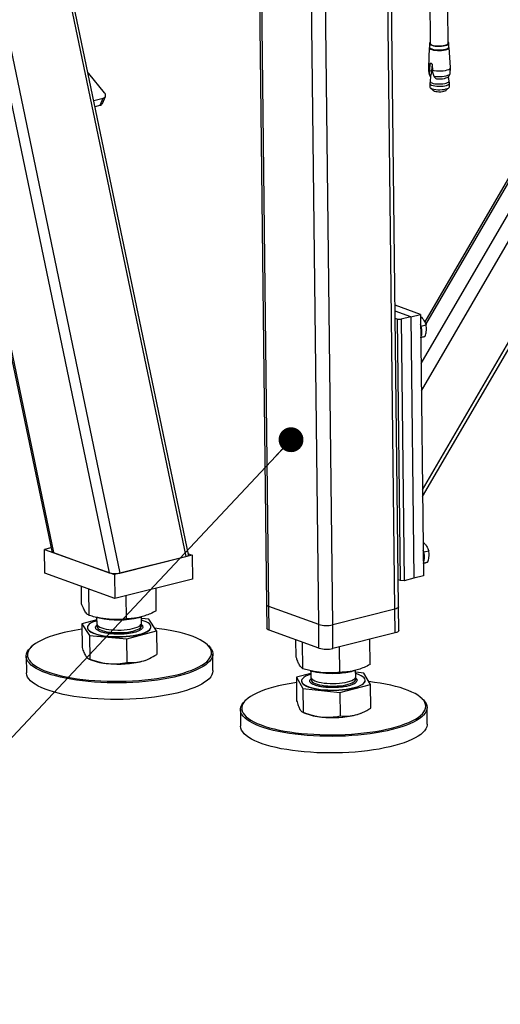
# Model space of a CAD drawing. Header units: millimetres. Extents: x 0 to 841, y 0 to 594.
# Tile 18 of 177: x 130 to 149, y 36 to 76. Entities that reach past the tile are written whole.
import ezdxf

# ---------------------------------------------------------------- set-up
doc = ezdxf.new("R2010")
doc.units = ezdxf.units.MM
doc.layers.add('NOTES', color=6, linetype='Continuous')
doc.layers.add('TRAIT-FORT', color=4, linetype='Continuous', lineweight=25)
doc.dimstyles.new('SLDDIMSTYLE2', dxfattribs={"dimtxt": 0.18, "dimasz": 1, "dimexe": 0, "dimexo": 0.0625, "dimgap": 0, "dimtad": 0, "dimtih": 1, "dimtoh": 1, "dimdec": 0, "dimrnd": 1e-09, "dimzin": 0, "dimdsep": 46, "dimtxsty": 'Standard', "dimblk1": 'DOT', "dimblk2": 'DOT', "dimsah": 1, "dimcen": 0.09, "dimadec": 0, "dimazin": 0, "dimtfac": 1, "dimtdec": 0, "dimtofl": 0, "dimtmove": 0, "dimatfit": 3, "dimldrblk": 'DOT', "dimfxl": 1, "dimfrac": 2, "dimtolj": 1, "dimtzin": 0, "dimarcsym": 0})

# ---------------------------------------------------------------- blocks, each defined once
blk = doc.blocks.new('_Dot')
at = {"color": 0, "linetype": 'ByBlock', "lineweight": -2}
blk.add_line((-0.5, 0), (-1, 0), dxfattribs=at)
at = {"color": 0, "linetype": 'ByBlock', "const_width": 0.5}
blk.add_lwpolyline([(-0.25, 0, 1), (0.25, 0, 1)], format="xyb", close=True, dxfattribs=at)

msp = doc.modelspace()

# ---------------------------------------------------------------- linework, layer by layer
at = {"layer": 'TRAIT-FORT', "color": 4, "linetype": 'Continuous', "lineweight": 25}
for p, q in [((130.113, 84.457), (136.435, 54.177)), ((136.542, 54.253), (130.23, 84.486)), ((127.056, 83.692), (133.354, 53.527)), ((127.464, 83.794), (133.786, 53.515)), ((125.116, 83.057), (131.113, 54.333)), ((125.169, 82.516), (131.042, 54.388)), ((139.365, 79.595), (139.678, 52.243)), ((139.767, 52.17), (139.453, 79.59)), ((144.828, 52.059), (144.512, 79.647)), ((144.977, 52.154), (144.661, 79.685)), ((142.335, 51.436), (142.021, 78.799)), ((141.772, 51.448), (141.461, 78.645)), ((146.231, 76.763), (146.253, 74.791)), ((146.973, 74.799), (146.957, 76.163)), ((152.586, 74.863), (146.031, 63.61)), ((146.081, 63.501), (152.68, 74.83)), ((146.22, 74.791), (146.222, 74.643)), ((147.007, 74.651), (147.006, 74.799)), ((145.887, 61.932), (153.157, 74.411)), ((146.217, 74.621), (146.182, 73.813)), ((147.067, 73.823), (147.013, 74.63)), ((146.32, 73.969), (146.245, 73.951)), ((132.537, 73.577), (132.509, 73.57)), ((133.164, 72.808), (132.537, 73.577)), ((146.228, 73.537), (146.235, 73.669)), ((146.233, 73.751), (146.245, 73.951)), ((146.235, 73.669), (146.233, 73.751)), ((146.311, 73.688), (146.235, 73.669)), ((146.33, 73.948), (146.311, 73.688)), ((146.337, 73.918), (146.339, 73.712)), ((146.339, 73.712), (146.347, 73.629)), ((146.347, 73.629), (146.398, 73.476)), ((145.899, 60.833), (153.169, 73.312)), ((146.234, 73.181), (146.236, 73.044)), ((146.252, 73.273), (146.235, 73.189)), ((146.264, 73.46), (146.252, 73.271)), ((146.255, 73.466), (146.271, 73.47)), ((146.267, 73.457), (146.255, 73.466)), ((146.271, 73.47), (146.267, 73.457)), ((146.474, 73.387), (146.507, 73.371)), ((147.009, 73.28), (146.993, 73.465)), ((147.028, 73.198), (147.009, 73.282)), ((147.031, 73.053), (147.029, 73.19)), ((146.256, 73.007), (146.376, 72.901)), ((146.894, 72.907), (147.011, 73.016)), ((132.733, 72.498), (133.106, 72.591)), ((132.984, 72.305), (133.106, 72.591)), ((133.077, 72.376), (133.199, 72.661)), ((132.784, 72.255), (132.984, 72.305)), ((145.945, 56.858), (153.215, 69.338)), ((145.948, 56.59), (153.218, 69.069)), ((145.864, 63.902), (144.838, 64.271)), ((145.475, 63.804), (144.841, 64.032)), ((144.844, 63.746), (144.944, 63.71)), ((144.944, 63.71), (145.085, 63.707)), ((145.065, 53.21), (144.944, 63.71)), ((145.475, 63.804), (145.085, 63.707)), ((145.085, 63.707), (145.206, 53.207)), ((145.475, 63.804), (145.864, 63.902)), ((145.475, 63.804), (145.595, 53.304)), ((145.864, 63.902), (145.985, 53.402)), ((145.89, 63.43), (146.089, 63.479)), ((145.881, 62.985), (146.056, 63.028)), ((131.012, 54.53), (130.75, 54.464)), ((130.75, 54.464), (133.57, 53.449)), ((130.761, 53.51), (130.75, 54.464)), ((131.113, 54.333), (133.354, 53.527)), ((136.687, 54.229), (133.57, 53.449)), ((136.536, 54.283), (136.687, 54.229)), ((136.687, 54.229), (136.698, 53.274)), ((145.994, 54.361), (146.193, 54.411)), ((133.786, 53.515), (136.435, 54.177)), ((145.985, 53.916), (146.16, 53.96)), ((133.581, 52.495), (130.761, 53.51)), ((133.57, 53.449), (133.581, 52.495)), ((145.985, 53.402), (145.595, 53.304)), ((136.698, 53.274), (133.581, 52.495)), ((145.065, 53.21), (144.965, 53.246)), ((145.206, 53.207), (145.065, 53.21)), ((145.595, 53.304), (145.206, 53.207)), ((132.241, 52.271), (132.233, 52.98)), ((132.548, 51.81), (132.536, 52.871)), ((134.05, 51.673), (134.039, 52.61)), ((135.246, 51.997), (135.235, 52.909)), ((139.678, 52.243), (139.689, 51.289)), ((141.772, 51.448), (139.767, 52.17)), ((139.778, 51.216), (139.767, 52.17)), ((144.828, 52.059), (142.335, 51.436)), ((144.839, 51.105), (144.828, 52.059)), ((144.988, 51.2), (144.977, 52.154)), ((132.85, 51.629), (132.251, 51.467)), ((132.251, 51.467), (132.557, 51.007)), ((132.251, 51.467), (132.261, 50.52)), ((132.816, 51.739), (132.947, 51.709)), ((132.848, 51.732), (132.851, 51.481)), ((134.55, 51.727), (134.622, 51.746)), ((134.651, 51.501), (134.648, 51.755)), ((134.948, 51.654), (134.649, 51.681)), ((135.255, 51.193), (134.948, 51.654)), ((141.783, 50.494), (141.772, 51.448)), ((142.346, 50.481), (142.335, 51.436)), ((132.475, 51.325), (132.475, 51.316)), ((134.059, 50.869), (135.255, 51.193)), ((135.031, 51.345), (135.031, 51.354)), ((135.255, 51.193), (135.266, 50.246)), ((141.783, 50.494), (139.778, 51.216)), ((144.839, 51.105), (142.346, 50.481)), ((132.557, 51.007), (134.059, 50.869)), ((132.557, 51.007), (132.568, 50.059)), ((134.07, 49.922), (134.059, 50.869)), ((137.324, 50.607), (137.276, 50.65)), ((140.866, 50.136), (140.858, 50.827)), ((141.128, 49.672), (141.116, 50.734)), ((143.84, 49.836), (143.829, 50.852)), ((130.246, 50.57), (130.199, 50.526)), ((137.523, 49.593), (137.515, 50.261)), ((142.615, 49.522), (142.604, 50.546)), ((130.016, 50.175), (130.024, 49.507)), ((132.521, 50.071), (132.611, 50.031)), ((134.924, 50.058), (134.973, 50.081)), ((141.459, 49.482), (140.875, 49.332)), ((141.435, 49.589), (141.556, 49.561)), ((141.458, 49.584), (141.461, 49.333)), ((143.159, 49.579), (143.232, 49.598)), ((143.26, 49.353), (143.257, 49.607)), ((143.587, 49.496), (143.258, 49.529)), ((143.85, 49.032), (143.587, 49.496)), ((140.875, 49.332), (141.137, 48.869)), ((140.875, 49.332), (140.886, 48.385)), ((141.085, 49.177), (141.085, 49.168)), ((143.64, 49.197), (143.64, 49.207)), ((141.137, 48.869), (142.625, 48.719)), ((141.137, 48.869), (141.148, 47.922)), ((142.625, 48.719), (143.85, 49.032)), ((142.625, 48.719), (142.636, 47.772)), ((143.86, 48.085), (143.85, 49.032)), ((138.855, 48.422), (138.808, 48.378)), ((145.934, 48.46), (145.886, 48.502)), ((138.625, 48.028), (138.633, 47.359)), ((141.114, 47.931), (141.22, 47.884)), ((143.534, 47.91), (143.594, 47.939)), ((146.132, 47.445), (146.125, 48.113))]:
    msp.add_line(p, q, dxfattribs=at)
at = {"layer": 'TRAIT-FORT', "color": 4, "linetype": 'Continuous', "lineweight": 25, "flags": 128}
for points in [[(146.253, 74.837), (146.245, 74.831), (146.224, 74.807), (146.222, 74.781), (146.238, 74.757), (146.271, 74.734), (146.321, 74.714), (146.384, 74.698), (146.458, 74.686), (146.539, 74.68), (146.624, 74.678), (146.708, 74.683), (146.788, 74.692), (146.859, 74.706)], [(146.253, 74.791), (146.253, 74.791), (146.263, 74.767), (146.289, 74.745), (146.332, 74.725), (146.39, 74.709), (146.458, 74.697), (146.535, 74.689), (146.614, 74.688), (146.695, 74.691), (146.77, 74.7), (146.839, 74.714)], [(146.839, 74.714), (146.895, 74.732), (146.938, 74.752), (146.964, 74.775), (146.973, 74.799)], [(146.859, 74.706), (146.919, 74.725), (146.965, 74.747), (146.994, 74.771), (147.005, 74.796), (146.998, 74.821), (146.974, 74.845), (146.973, 74.846)], [(146.217, 74.621), (146.219, 74.609), (146.235, 74.584), (146.269, 74.561), (146.319, 74.541), (146.383, 74.524), (146.458, 74.513), (146.54, 74.506), (146.626, 74.505), (146.711, 74.509), (146.792, 74.519), (146.864, 74.533)], [(146.222, 74.643), (146.224, 74.633), (146.24, 74.609), (146.273, 74.586), (146.323, 74.566), (146.386, 74.55), (146.46, 74.538), (146.541, 74.532), (146.626, 74.53), (146.709, 74.535), (146.789, 74.544), (146.861, 74.559)], [(146.861, 74.559), (146.921, 74.577), (146.966, 74.599), (146.996, 74.623), (147.007, 74.648), (147.007, 74.651)], [(146.864, 74.533), (146.925, 74.552), (146.972, 74.574), (147.001, 74.599), (147.013, 74.624), (147.013, 74.63)], [(132.499, 73.621), (132.508, 73.61), (132.537, 73.577)], [(146.203, 73.574), (146.207, 73.563), (146.228, 73.537)], [(146.339, 73.712), (146.416, 73.698), (146.503, 73.688), (146.595, 73.684), (146.689, 73.687), (146.78, 73.694), (146.864, 73.708), (146.937, 73.726), (146.995, 73.748), (147.038, 73.774), (147.061, 73.801), (147.067, 73.823)], [(146.398, 73.476), (146.477, 73.465), (146.562, 73.459), (146.65, 73.459), (146.737, 73.464), (146.819, 73.474), (146.893, 73.489), (146.956, 73.509), (147.004, 73.531), (147.036, 73.556), (147.051, 73.582), (147.051, 73.586)], [(146.235, 73.189), (146.234, 73.185), (146.241, 73.159), (146.266, 73.135), (146.309, 73.113), (146.366, 73.095), (146.436, 73.081), (146.515, 73.071), (146.6, 73.067), (146.685, 73.069), (146.769, 73.076), (146.846, 73.088), (146.913, 73.105), (146.966, 73.125), (147.005, 73.149), (147.026, 73.174), (147.028, 73.198)], [(146.252, 73.271), (146.258, 73.247), (146.283, 73.224), (146.323, 73.203), (146.378, 73.186), (146.444, 73.172), (146.519, 73.163), (146.6, 73.16), (146.682, 73.161), (146.761, 73.168), (146.835, 73.18), (146.898, 73.196), (146.95, 73.215), (146.986, 73.237), (147.006, 73.261), (147.009, 73.28)], [(146.507, 73.371), (146.587, 73.367), (146.669, 73.367), (146.749, 73.374), (146.823, 73.385), (146.887, 73.401), (146.938, 73.421), (146.971, 73.442)], [(133.106, 72.591), (133.142, 72.604), (133.17, 72.622), (133.191, 72.646), (133.204, 72.675), (133.207, 72.706), (133.201, 72.74), (133.187, 72.774), (133.164, 72.808)], [(146.236, 73.044), (146.237, 73.034), (146.253, 73.009), (146.287, 72.986), (146.338, 72.966), (146.401, 72.95), (146.476, 72.938), (146.559, 72.931), (146.644, 72.93), (146.729, 72.934), (146.81, 72.944), (146.882, 72.959)], [(146.376, 72.901), (146.385, 72.894), (146.422, 72.876), (146.474, 72.862), (146.536, 72.852), (146.605, 72.848), (146.676, 72.849), (146.744, 72.856), (146.805, 72.867), (146.854, 72.883), (146.889, 72.902), (146.894, 72.907)], [(146.882, 72.959), (146.943, 72.977), (146.989, 72.999), (147.019, 73.024), (147.031, 73.049), (147.031, 73.053)], [(139.767, 52.17), (139.724, 52.189), (139.694, 52.211), (139.68, 52.233), (139.678, 52.243)], [(139.767, 52.17), (139.724, 52.189), (139.694, 52.211), (139.68, 52.233), (139.678, 52.243)], [(144.977, 52.154), (144.975, 52.141), (144.959, 52.118), (144.928, 52.096), (144.884, 52.077), (144.828, 52.059)], [(144.977, 52.154), (144.975, 52.141), (144.959, 52.118), (144.928, 52.096), (144.884, 52.077), (144.828, 52.059)], [(132.849, 51.6), (132.771, 51.573), (132.681, 51.536), (132.607, 51.496), (132.548, 51.454), (132.506, 51.41), (132.482, 51.365), (132.475, 51.32), (132.487, 51.275), (132.516, 51.231), (132.562, 51.189), (132.626, 51.149), (132.705, 51.111), (132.799, 51.077), (132.906, 51.046), (133.025, 51.019), (133.154, 50.997), (133.292, 50.98), (133.436, 50.968), (133.585, 50.961), (133.736, 50.959), (133.887, 50.963), (134.036, 50.972), (134.182, 50.986), (134.321, 51.005), (134.452, 51.029), (134.574, 51.057), (134.684, 51.089), (134.781, 51.125), (134.863, 51.163), (134.93, 51.204), (134.981, 51.247), (135.014, 51.292), (135.029, 51.337), (135.027, 51.382), (135.007, 51.426), (135.007, 51.426)], [(132.851, 51.481), (132.858, 51.448), (132.882, 51.412), (132.924, 51.377), (132.981, 51.344), (133.053, 51.314), (133.139, 51.288), (133.237, 51.265), (133.344, 51.247), (133.46, 51.234), (133.581, 51.226), (133.706, 51.223), (133.831, 51.225), (133.956, 51.232), (134.075, 51.244), (134.189, 51.261), (134.294, 51.283), (134.389, 51.308), (134.471, 51.337), (134.539, 51.37), (134.592, 51.404), (134.628, 51.44), (134.648, 51.477), (134.651, 51.501)], [(132.868, 51.429), (132.858, 51.41), (132.852, 51.373), (132.863, 51.336), (132.892, 51.299), (132.937, 51.265), (132.999, 51.233), (133.074, 51.204), (133.163, 51.179), (133.264, 51.157), (133.373, 51.14), (133.491, 51.128), (133.614, 51.121), (133.738, 51.119), (133.864, 51.123), (133.987, 51.131), (134.106, 51.145), (134.218, 51.163), (134.32, 51.185), (134.412, 51.212), (134.491, 51.242), (134.555, 51.275), (134.604, 51.31), (134.636, 51.346), (134.651, 51.383), (134.649, 51.421), (134.634, 51.449)], [(135.007, 51.426), (134.969, 51.47), (134.913, 51.511), (134.842, 51.55), (134.756, 51.586), (134.655, 51.619), (134.65, 51.62)], [(131.114, 51.007), (130.942, 50.949), (130.784, 50.888), (130.64, 50.823), (130.511, 50.756), (130.397, 50.687), (130.3, 50.616), (130.219, 50.543), (130.154, 50.468), (130.107, 50.393), (130.078, 50.317), (130.065, 50.241), (130.071, 50.165), (130.095, 50.09), (130.135, 50.015), (130.193, 49.941), (130.268, 49.87), (130.36, 49.799), (130.468, 49.732), (130.591, 49.666), (130.73, 49.604), (130.883, 49.545), (131.05, 49.489), (131.23, 49.437), (131.422, 49.388), (131.625, 49.344), (131.839, 49.305), (132.061, 49.27), (132.292, 49.24), (132.529, 49.214), (132.773, 49.194), (133.021, 49.178), (133.273, 49.168), (133.527, 49.164), (133.782, 49.164), (134.038, 49.17), (134.291, 49.181), (134.543, 49.197), (134.791, 49.218), (135.033, 49.244), (135.27, 49.275), (135.5, 49.311), (135.721, 49.351), (135.933, 49.395), (136.135, 49.444), (136.325, 49.497), (136.503, 49.553), (136.668, 49.613), (136.82, 49.676), (136.956, 49.742), (137.078, 49.81), (137.184, 49.88), (137.273, 49.952), (137.346, 50.026), (137.402, 50.101), (137.44, 50.177), (137.461, 50.253), (137.464, 50.329), (137.449, 50.405), (137.417, 50.48), (137.368, 50.554), (137.301, 50.627), (137.218, 50.698), (137.118, 50.767), (137.002, 50.833), (136.871, 50.897), (136.725, 50.958), (136.565, 51.016), (136.391, 51.07), (136.205, 51.12), (136.008, 51.166), (135.799, 51.208), (135.581, 51.245), (135.354, 51.278), (135.185, 51.298)], [(132.475, 51.316), (132.475, 51.311), (132.487, 51.266), (132.516, 51.222), (132.563, 51.179), (132.626, 51.139), (132.705, 51.102), (132.799, 51.067), (132.906, 51.036), (133.025, 51.01), (133.155, 50.988), (133.292, 50.97), (133.436, 50.958), (133.585, 50.951), (133.736, 50.95), (133.887, 50.953), (134.037, 50.962), (134.182, 50.976), (134.321, 50.995), (134.452, 51.019), (134.574, 51.047), (134.684, 51.079), (134.781, 51.115), (134.863, 51.154), (134.93, 51.195), (134.981, 51.238), (135.014, 51.282), (135.029, 51.327), (135.031, 51.345)], [(139.778, 51.216), (139.735, 51.235), (139.705, 51.256), (139.691, 51.279), (139.689, 51.289)], [(144.988, 51.2), (144.986, 51.187), (144.97, 51.164), (144.939, 51.142), (144.895, 51.122), (144.839, 51.105)], [(137.324, 50.607), (137.35, 50.584), (137.417, 50.51), (137.468, 50.435), (137.5, 50.359), (137.515, 50.282), (137.511, 50.205), (137.49, 50.128), (137.451, 50.051), (137.395, 49.975), (137.321, 49.901), (137.231, 49.827), (137.123, 49.756), (137, 49.687), (136.862, 49.62), (136.708, 49.557), (136.541, 49.496), (136.36, 49.439), (136.167, 49.385), (135.963, 49.336), (135.748, 49.291), (135.524, 49.25), (135.291, 49.214), (135.051, 49.182), (134.805, 49.156), (134.554, 49.134), (134.299, 49.118), (134.042, 49.107), (133.783, 49.101), (133.524, 49.101), (133.267, 49.106), (133.012, 49.116), (132.76, 49.132), (132.513, 49.152), (132.273, 49.178), (132.039, 49.209), (131.813, 49.244), (131.597, 49.284), (131.391, 49.329), (131.196, 49.378), (131.014, 49.43), (130.845, 49.487), (130.69, 49.547), (130.549, 49.61), (130.424, 49.677), (130.314, 49.745), (130.221, 49.816), (130.145, 49.889), (130.086, 49.964), (130.045, 50.04), (130.022, 50.116), (130.016, 50.193), (130.028, 50.27), (130.058, 50.347), (130.106, 50.423), (130.171, 50.499), (130.199, 50.526)], [(136.46, 48.799), (136.273, 48.743), (136.074, 48.692), (135.865, 48.645), (135.645, 48.602), (135.416, 48.563), (135.179, 48.529), (134.936, 48.5), (134.688, 48.476), (134.435, 48.457), (134.179, 48.444), (133.92, 48.435), (133.662, 48.432), (133.403, 48.435), (133.147, 48.442), (132.893, 48.455), (132.643, 48.473), (132.399, 48.496), (132.162, 48.524), (131.933, 48.558), (131.711, 48.595), (131.5, 48.638), (131.3, 48.685), (131.111, 48.735), (130.935, 48.79), (130.773, 48.849), (130.625, 48.91), (130.492, 48.975), (130.374, 49.043), (130.273, 49.112), (130.189, 49.184), (130.121, 49.258), (130.071, 49.333), (130.039, 49.41), (130.024, 49.486), (130.024, 49.507)], [(137.523, 49.593), (137.523, 49.575), (137.51, 49.498), (137.48, 49.421), (137.433, 49.345), (137.368, 49.269), (137.286, 49.195), (137.186, 49.123), (137.072, 49.053), (136.94, 48.985), (136.794, 48.92), (136.634, 48.858), (136.46, 48.799)], [(141.459, 49.452), (141.421, 49.44), (141.326, 49.404), (141.245, 49.365), (141.179, 49.323), (141.131, 49.28), (141.099, 49.236), (141.085, 49.191), (141.09, 49.146), (141.112, 49.101), (141.151, 49.058), (141.207, 49.017), (141.281, 48.978), (141.369, 48.942), (141.47, 48.91), (141.585, 48.882), (141.71, 48.858), (141.845, 48.839), (141.987, 48.824), (142.134, 48.815), (142.284, 48.811), (142.435, 48.813), (142.586, 48.82), (142.733, 48.832), (142.875, 48.849), (143.01, 48.871), (143.135, 48.897), (143.25, 48.928), (143.353, 48.962), (143.441, 49), (143.514, 49.04), (143.572, 49.082), (143.612, 49.126), (143.635, 49.171), (143.639, 49.216), (143.626, 49.261), (143.595, 49.304), (143.547, 49.347), (143.482, 49.387), (143.402, 49.424), (143.307, 49.458), (143.259, 49.472)], [(140.878, 49.11), (140.81, 49.101), (140.582, 49.064), (140.363, 49.022), (140.154, 48.977), (139.955, 48.927), (139.768, 48.873), (139.592, 48.816), (139.431, 48.755), (139.283, 48.692), (139.151, 48.625), (139.033, 48.556), (138.931, 48.486), (138.846, 48.413), (138.777, 48.339), (138.727, 48.264), (138.693, 48.188), (138.677, 48.112), (138.678, 48.036), (138.696, 47.96), (138.733, 47.885), (138.787, 47.811)], [(138.787, 47.811), (138.858, 47.739), (138.945, 47.669), (139.049, 47.6), (139.169, 47.534), (139.304, 47.471), (139.454, 47.411), (139.618, 47.354), (139.795, 47.301), (139.984, 47.252), (140.184, 47.207), (140.395, 47.166), (140.615, 47.13), (140.844, 47.099), (141.08, 47.072), (141.323, 47.051), (141.57, 47.034), (141.821, 47.023), (142.075, 47.017), (142.33, 47.016), (142.585, 47.02), (142.839, 47.03), (143.091, 47.045), (143.34, 47.064), (143.584, 47.089), (143.823, 47.119), (144.054, 47.154), (144.277, 47.193), (144.492, 47.236), (144.696, 47.284), (144.889, 47.336), (145.071, 47.392), (145.239, 47.451), (145.394, 47.513), (145.534, 47.578), (145.659, 47.645), (145.769, 47.715), (145.862, 47.787), (145.939, 47.86), (145.999, 47.935), (146.042, 48.01), (146.067, 48.086), (146.074, 48.163), (146.064, 48.238), (146.036, 48.314), (145.991, 48.388), (145.929, 48.461), (145.849, 48.533), (145.754, 48.602), (145.642, 48.67), (145.514, 48.734), (145.372, 48.796), (145.215, 48.854), (145.044, 48.909), (144.861, 48.96), (144.666, 49.007), (144.46, 49.05), (144.245, 49.089), (144.02, 49.122), (143.788, 49.151), (143.782, 49.152)], [(141.085, 49.168), (141.09, 49.136), (141.112, 49.092), (141.151, 49.049), (141.208, 49.008), (141.281, 48.969), (141.369, 48.933), (141.471, 48.901), (141.585, 48.872), (141.711, 48.848), (141.845, 48.829), (141.987, 48.815), (142.134, 48.806), (142.284, 48.802), (142.435, 48.803), (142.586, 48.81), (142.733, 48.822), (142.875, 48.839), (143.01, 48.861), (143.135, 48.888), (143.25, 48.918), (143.353, 48.952), (143.441, 48.99), (143.514, 49.03), (143.572, 49.073), (143.612, 49.116), (143.635, 49.161), (143.64, 49.197)], [(141.461, 49.333), (141.461, 49.327), (141.473, 49.29), (141.502, 49.254), (141.548, 49.219), (141.61, 49.187), (141.687, 49.158), (141.776, 49.133), (141.877, 49.112), (141.987, 49.095), (142.105, 49.083), (142.228, 49.077), (142.353, 49.075), (142.478, 49.079), (142.601, 49.087), (142.719, 49.101), (142.831, 49.119), (142.933, 49.142), (143.024, 49.169), (143.102, 49.199), (143.166, 49.232), (143.214, 49.267), (143.246, 49.303), (143.26, 49.341), (143.26, 49.353)], [(141.464, 49.251), (141.463, 49.214), (141.48, 49.177), (141.513, 49.141), (141.564, 49.108), (141.629, 49.076), (141.709, 49.048), (141.801, 49.024), (141.905, 49.004), (142.017, 48.989), (142.136, 48.978), (142.26, 48.972), (142.385, 48.972), (142.51, 48.977), (142.632, 48.987), (142.749, 49.002), (142.859, 49.021), (142.958, 49.045), (143.046, 49.073), (143.121, 49.104), (143.181, 49.137), (143.225, 49.173), (143.252, 49.21), (143.261, 49.247), (143.259, 49.272)], [(138.739, 47.76), (138.684, 47.834), (138.647, 47.91), (138.628, 47.987), (138.627, 48.064), (138.644, 48.141), (138.678, 48.218), (138.73, 48.294), (138.799, 48.369), (138.808, 48.378)], [(145.934, 48.46), (145.978, 48.418), (146.041, 48.344), (146.087, 48.269), (146.115, 48.192), (146.125, 48.115), (146.117, 48.038), (146.092, 47.961), (146.049, 47.885), (145.988, 47.809), (145.91, 47.735), (145.815, 47.662), (145.704, 47.591), (145.577, 47.523), (145.435, 47.457), (145.278, 47.394), (145.108, 47.334), (144.924, 47.278), (144.728, 47.225), (144.521, 47.177), (144.304, 47.133), (144.077, 47.093), (143.843, 47.058), (143.601, 47.028), (143.354, 47.002), (143.102, 46.982), (142.846, 46.967), (142.588, 46.957), (142.329, 46.953), (142.071, 46.954), (141.814, 46.96), (141.559, 46.972), (141.309, 46.988), (141.063, 47.01), (140.824, 47.037), (140.592, 47.069), (140.369, 47.106), (140.155, 47.147), (139.952, 47.193), (139.76, 47.242), (139.581, 47.296), (139.415, 47.354), (139.264, 47.415), (139.127, 47.479), (139.005, 47.545), (138.9, 47.615), (138.811, 47.686), (138.739, 47.76), (138.739, 47.76)], [(146.132, 47.445), (146.131, 47.409), (146.114, 47.332), (146.08, 47.255), (146.028, 47.179), (145.959, 47.104), (145.873, 47.03), (145.77, 46.958), (145.65, 46.889), (145.516, 46.821), (145.366, 46.757), (145.202, 46.695), (145.025, 46.637), (144.835, 46.583), (144.634, 46.532), (144.421, 46.486), (144.199, 46.444), (143.969, 46.407), (143.73, 46.374), (143.486, 46.346), (143.236, 46.324), (142.982, 46.306), (142.725, 46.294), (142.467, 46.286), (142.208, 46.285), (141.95, 46.288), (141.694, 46.297), (141.441, 46.311), (141.193, 46.33), (140.951, 46.355), (140.715, 46.384), (140.487, 46.419), (140.268, 46.458), (140.06, 46.501), (139.862, 46.549), (139.677, 46.601), (139.504, 46.656), (139.345, 46.716), (139.201, 46.778), (139.072, 46.843), (138.958, 46.912), (138.861, 46.982), (138.781, 47.054), (138.717, 47.129), (138.671, 47.204), (138.643, 47.28), (138.633, 47.357), (138.633, 47.359)]]:
    msp.add_lwpolyline(points, dxfattribs=at)
at = {"layer": 'TRAIT-FORT', "color": 4, "linetype": 'Continuous', "lineweight": 25}
for centre, radius, start, end in [((146.256, 73.821), 0.0746, 186.3381, 252.0764), ((132.963, 72.43), 0.126, 279.6656, 334.5425), ((145.198, 63.226), 0.724, 339.19, 22.123), ((145.302, 54.158), 0.724, 339.1761, 22.1369), ((133.707, 55.315), 3.686, 258.0904, 283.214), ((142.077, 52.52), 1.114, 254.1065, 283.3667), ((133.257, 43.931), 7.393, 97.8082, 106.8509), ((142.088, 51.565), 1.114, 254.1065, 283.3667), ((133.461, 52.182), 2.312, 248.4319, 266.5225), ((133.72, 53.897), 4.043, 264.3277, 283.5777), ((134.312, 51.373), 1.451, 284.2596, 294.9727), ((142.305, 53.097), 3.614, 258.0479, 274.0955), ((142.404, 52.651), 3.163, 272.8893, 283.8171), ((142.047, 49.948), 2.224, 248.1766, 266.0307), ((142.879, 49.341), 1.574, 283.6027, 294.5984), ((142.328, 51.807), 4.1, 263.9193, 282.9897)]:
    msp.add_arc(centre, radius, start, end, dxfattribs=at)
for centre, start_param, end_param in [((131.347, 54.392), 3.205778, 3.845103), ((136.237, 54.248), 5.415899, 6.347371), ((133.588, 53.586), 3.845103, 5.415899)]:
    msp.add_ellipse(centre, major_axis=(0.306, -0.001), ratio=0.300734, start_param=start_param, end_param=end_param, dxfattribs=at)
for points, knots in [([(146.245, 73.951), (146.246, 73.958), (146.248, 73.973), (146.256, 73.99), (146.267, 73.999), (146.279, 74), (146.291, 73.997), (146.304, 73.99), (146.318, 73.973), (146.33, 73.952), (146.336, 73.932), (146.336, 73.921), (146.337, 73.918)], [0, 0, 0, 0, 0.112485, 0.223641, 0.337986, 0.45261, 0.498498, 0.612737, 0.725566, 0.840452, 0.953683, 1, 1, 1, 1]), ([(146.184, 73.81), (146.184, 73.784), (146.186, 73.706), (146.197, 73.628), (146.204, 73.575)], [0, 0, 0, 0, 0.326514, 1, 1, 1, 1]), ([(146.205, 73.573), (146.207, 73.563), (146.211, 73.532), (146.228, 73.498), (146.245, 73.479), (146.249, 73.474)], [0, 0, 0, 0, 0.281378, 0.839345, 1, 1, 1, 1]), ([(146.311, 73.688), (146.304, 73.649), (146.291, 73.572), (146.278, 73.504), (146.271, 73.47)], [0, 0, 0, 0, 0.495992, 1, 1, 1, 1]), ([(146.969, 73.441), (146.98, 73.451), (147.004, 73.473), (147.031, 73.517), (147.047, 73.556), (147.05, 73.579), (147.05, 73.583)], [0, 0, 0, 0, 0.274095, 0.596128, 0.925305, 1, 1, 1, 1]), ([(147.05, 73.585), (147.053, 73.606), (147.063, 73.684), (147.064, 73.763), (147.065, 73.82)], [0, 0, 0, 0, 0.275415, 1, 1, 1, 1]), ([(146.228, 73.537), (146.23, 73.52), (146.233, 73.491), (146.248, 73.473), (146.255, 73.466)], [0, 0, 0, 0, 0.592973, 1, 1, 1, 1]), ([(146.398, 73.476), (146.41, 73.455), (146.431, 73.42), (146.462, 73.396), (146.474, 73.387)], [0, 0, 0, 0, 0.592973, 1, 1, 1, 1]), ([(145.865, 63.825), (145.887, 63.803), (145.939, 63.751), (146.002, 63.664), (146.055, 63.57), (146.078, 63.51), (146.089, 63.479)], [0, 0, 0, 0, 0.205829, 0.497109, 0.746668, 1, 1, 1, 1]), ([(146.056, 63.028), (146.072, 63.089), (146.099, 63.188), (146.107, 63.326), (146.1, 63.415), (146.092, 63.465), (146.089, 63.479)], [0, 0, 0, 0, 0.385593, 0.637621, 0.8966, 1, 1, 1, 1]), ([(145.87, 62.974), (145.871, 62.974), (145.903, 62.982), (145.954, 62.999), (146.015, 63.015), (146.042, 63.024), (146.056, 63.028)], [0, 0, 0, 0, 0.004502, 0.370428, 0.682896, 1, 1, 1, 1]), ([(145.969, 54.756), (145.99, 54.735), (146.043, 54.682), (146.106, 54.596), (146.159, 54.502), (146.182, 54.442), (146.193, 54.411)], [0, 0, 0, 0, 0.205829, 0.497109, 0.746668, 1, 1, 1, 1]), ([(146.16, 53.96), (146.176, 54.02), (146.203, 54.12), (146.211, 54.258), (146.204, 54.347), (146.196, 54.397), (146.193, 54.411)], [0, 0, 0, 0, 0.38564, 0.63762, 0.8966, 1, 1, 1, 1]), ([(145.974, 53.906), (145.974, 53.906), (146.007, 53.913), (146.058, 53.93), (146.119, 53.947), (146.146, 53.956), (146.16, 53.96)], [0, 0, 0, 0, 0.004502, 0.370453, 0.682896, 1, 1, 1, 1]), ([(132.548, 51.81), (132.528, 51.822), (132.489, 51.845), (132.433, 51.905), (132.382, 51.977), (132.335, 52.061), (132.289, 52.156), (132.258, 52.231), (132.241, 52.271)], [0, 0, 0, 0, 0.202084, 0.382792, 0.555625, 0.693229, 0.839142, 1, 1, 1, 1]), ([(135.246, 51.997), (135.166, 51.956), (135.016, 51.88), (134.793, 51.794), (134.596, 51.736), (134.413, 51.7), (134.235, 51.679), (134.114, 51.675), (134.05, 51.673)], [0, 0, 0, 0, 0.202068, 0.38272, 0.555326, 0.692993, 0.838897, 1, 1, 1, 1]), ([(134.05, 51.673), (133.95, 51.663), (133.761, 51.645), (133.482, 51.645), (133.234, 51.663), (133.004, 51.698), (132.78, 51.745), (132.628, 51.788), (132.548, 51.81)], [0, 0, 0, 0, 0.202137, 0.382566, 0.555304, 0.693239, 0.83891, 1, 1, 1, 1]), ([(132.821, 51.275), (132.813, 51.292), (132.796, 51.327), (132.812, 51.382), (132.851, 51.417), (132.87, 51.435)], [0, 0, 0, 0, 0.320031, 0.658805, 1, 1, 1, 1]), ([(134.632, 51.455), (134.634, 51.455), (134.661, 51.439), (134.673, 51.421), (134.685, 51.404)], [0, 0, 0, 0, 0.043057, 1, 1, 1, 1]), ([(134.685, 51.404), (134.693, 51.387), (134.71, 51.352), (134.692, 51.297), (134.639, 51.242), (134.547, 51.189), (134.442, 51.151), (134.346, 51.124), (134.243, 51.101), (134.108, 51.079), (133.937, 51.062), (133.76, 51.055), (133.576, 51.058), (133.392, 51.072), (133.22, 51.098), (133.094, 51.127), (133.008, 51.155), (132.935, 51.185), (132.864, 51.225), (132.835, 51.259), (132.821, 51.275)], [0, 0, 0, 0, 0.058264, 0.11994, 0.184285, 0.249944, 0.315609, 0.347807, 0.380018, 0.441756, 0.500037, 0.558309, 0.619943, 0.684252, 0.749983, 0.815541, 0.847832, 0.880138, 0.941832, 1, 1, 1, 1]), ([(132.261, 50.52), (132.287, 50.451), (132.325, 50.346), (132.376, 50.237), (132.403, 50.194), (132.416, 50.173)], [0, 0, 0, 0, 0.495047, 0.747336, 1, 1, 1, 1]), ([(134.669, 49.967), (134.769, 50), (134.972, 50.067), (135.167, 50.186), (135.266, 50.246)], [0, 0, 0, 0, 0.494509, 1, 1, 1, 1]), ([(132.416, 50.173), (132.442, 50.14), (132.493, 50.074), (132.543, 50.064), (132.568, 50.059)], [0, 0, 0, 0, 0.49454, 1, 1, 1, 1]), ([(132.568, 50.059), (132.69, 50.017), (132.875, 49.952), (133.128, 49.896), (133.256, 49.881), (133.32, 49.874)], [0, 0, 0, 0, 0.494741, 0.747559, 1, 1, 1, 1]), ([(133.32, 49.874), (133.446, 49.868), (133.701, 49.857), (133.946, 49.9), (134.07, 49.922)], [0, 0, 0, 0, 0.4949, 1, 1, 1, 1]), ([(134.07, 49.922), (134.168, 49.917), (134.315, 49.908), (134.516, 49.93), (134.618, 49.955), (134.669, 49.967)], [0, 0, 0, 0, 0.495268, 0.747649, 1, 1, 1, 1]), ([(141.128, 49.672), (141.111, 49.685), (141.078, 49.708), (141.029, 49.768), (140.987, 49.84), (140.946, 49.925), (140.907, 50.02), (140.88, 50.096), (140.866, 50.136)], [0, 0, 0, 0, 0.202031, 0.382811, 0.555266, 0.692864, 0.838858, 1, 1, 1, 1]), ([(142.615, 49.522), (142.516, 49.514), (142.329, 49.497), (142.053, 49.499), (141.807, 49.52), (141.579, 49.556), (141.359, 49.605), (141.207, 49.649), (141.128, 49.672)], [0, 0, 0, 0, 0.201955, 0.382868, 0.555407, 0.69275, 0.838948, 1, 1, 1, 1]), ([(143.84, 49.836), (143.759, 49.796), (143.605, 49.721), (143.376, 49.637), (143.175, 49.581), (142.987, 49.547), (142.805, 49.527), (142.681, 49.524), (142.615, 49.522)], [0, 0, 0, 0, 0.202041, 0.382684, 0.555341, 0.693018, 0.838884, 1, 1, 1, 1]), ([(142.03, 48.923), (141.977, 48.93), (141.867, 48.943), (141.719, 48.975), (141.591, 49.016), (141.491, 49.065), (141.44, 49.11), (141.418, 49.148), (141.408, 49.185), (141.419, 49.231), (141.455, 49.265), (141.472, 49.282)], [0, 0, 0, 0, 0.1167184, 0.2400079, 0.368706, 0.5001256, 0.6311095, 0.6954956, 0.7601721, 0.8833793, 1, 1, 1, 1]), ([(143.239, 49.308), (143.258, 49.293), (143.289, 49.27), (143.306, 49.236), (143.316, 49.199), (143.303, 49.153), (143.257, 49.102), (143.18, 49.053), (143.07, 49.008), (142.928, 48.968), (142.759, 48.937), (142.604, 48.92), (142.476, 48.912), (142.412, 48.91), (142.38, 48.909)], [0, 0, 0, 0, 0.085327, 0.137154, 0.189578, 0.289447, 0.383976, 0.478442, 0.578477, 0.68268, 0.789131, 0.895582, 0.947772, 1, 1, 1, 1]), ([(142.38, 48.909), (142.319, 48.909), (142.199, 48.909), (142.085, 48.919), (142.03, 48.923)], [0, 0, 0, 0, 0.514571, 1, 1, 1, 1]), ([(140.886, 48.385), (140.908, 48.316), (140.94, 48.211), (140.985, 48.101), (141.007, 48.058), (141.018, 48.036)], [0, 0, 0, 0, 0.494939, 0.747696, 1, 1, 1, 1]), ([(141.018, 48.036), (141.04, 48.003), (141.085, 47.937), (141.127, 47.927), (141.148, 47.922)], [0, 0, 0, 0, 0.494912, 1, 1, 1, 1]), ([(141.148, 47.922), (141.269, 47.878), (141.452, 47.811), (141.703, 47.754), (141.83, 47.738), (141.893, 47.73)], [0, 0, 0, 0, 0.495686, 0.747662, 1, 1, 1, 1]), ([(143.249, 47.811), (143.352, 47.844), (143.559, 47.909), (143.759, 48.026), (143.86, 48.085)], [0, 0, 0, 0, 0.494449, 1, 1, 1, 1]), ([(141.893, 47.73), (142.018, 47.723), (142.27, 47.709), (142.513, 47.751), (142.636, 47.772)], [0, 0, 0, 0, 0.494079, 1, 1, 1, 1]), ([(142.636, 47.772), (142.735, 47.765), (142.886, 47.755), (143.092, 47.776), (143.197, 47.8), (143.249, 47.811)], [0, 0, 0, 0, 0.495234, 0.747638, 1, 1, 1, 1])]:
    msp.add_open_spline(points, degree=3, knots=knots, dxfattribs=at)

# ---------------------------------------------------------------- leaders
at = {"layer": 'NOTES', "color": 211}
msp.add_leader([(140.66, 58.869), (118.239, 34.969)], dimstyle='SLDDIMSTYLE2', dxfattribs=at)

doc.saveas('drawing.dxf')
